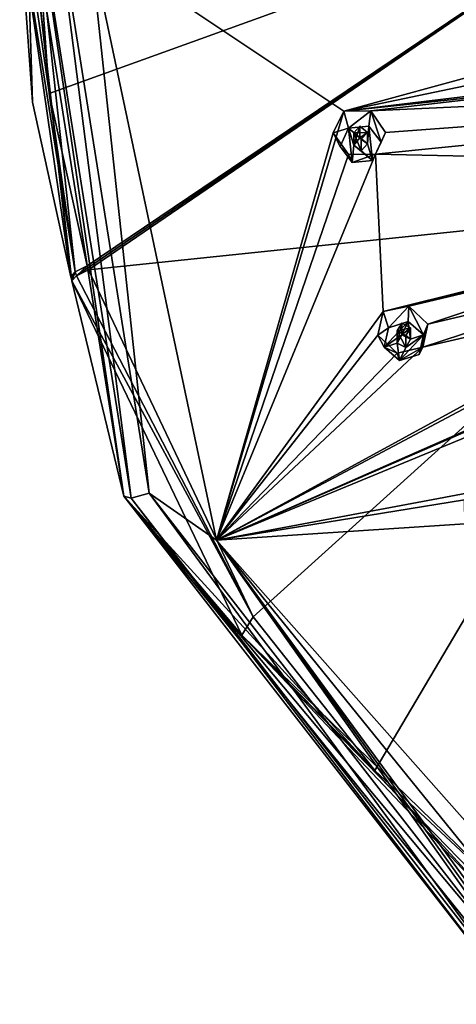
# Model space of a CAD drawing. Header units: millimetres. Extents: x -348 to 175, y 0 to 247.
# Tile 86 of 196: x -348 to -333, y 161 to 197. Entities that reach past the tile are written whole.
import ezdxf

# ---------------------------------------------------------------- set-up
doc = ezdxf.new("R2010")
doc.units = ezdxf.units.MM
doc.header["$LTSCALE"] = 65.185185
for name, color, linetype in [('18', 7, 'CONTINUOUS'), ('205', 7, 'CONTINUOUS'), ('206', 7, 'CONTINUOUS'), ('207', 7, 'CONTINUOUS'), ('208', 7, 'CONTINUOUS'), ('209', 7, 'CONTINUOUS'), ('210', 7, 'CONTINUOUS'), ('211', 7, 'CONTINUOUS'), ('212', 7, 'CONTINUOUS'), ('213', 7, 'CONTINUOUS'), ('214', 7, 'CONTINUOUS'), ('34', 7, 'CONTINUOUS'), ('35', 7, 'CONTINUOUS'), ('36', 7, 'CONTINUOUS'), ('414', 7, 'CONTINUOUS'), ('417', 7, 'CONTINUOUS'), ('55', 7, 'CONTINUOUS'), ('56', 7, 'CONTINUOUS'), ('57', 7, 'CONTINUOUS'), ('68', 7, 'CONTINUOUS'), ('90', 7, 'CONTINUOUS')]:
    doc.layers.add(name, color=color, linetype=linetype)

msp = doc.modelspace()

# ---------------------------------------------------------------- linework, layer by layer
at = {"layer": '18', "linetype": 'CONTINUOUS'}
for points in [[(-348.032, 193.515, 7.344), (-348.286, 201.724, 20.242), (-348.5, 200.008, 9.077), (-348.032, 193.515, 7.344)], [(-344.702, 179.158, 14.195), (-348.286, 201.724, 20.242), (-346.593, 187, 5.601), (-344.702, 179.158, 14.195)], [(-346.593, 187, 5.601), (-348.286, 201.724, 20.242), (-346.616, 187.074, 5.62), (-346.593, 187, 5.601)], [(-346.616, 187.074, 5.62), (-348.286, 201.724, 20.242), (-346.638, 187.148, 5.64), (-346.616, 187.074, 5.62)], [(-346.638, 187.148, 5.64), (-348.286, 201.724, 20.242), (-348.032, 193.515, 7.344), (-346.638, 187.148, 5.64)], [(-340.407, 174.102, 2.12), (-344.702, 179.158, 14.195), (-346.593, 187, 5.601), (-340.407, 174.102, 2.12)], [(-330.5, 160.907, 9.305), (-344.702, 179.158, 14.195), (-330.5, 161.554, 6.89), (-330.5, 160.907, 9.305)], [(-330.5, 161.554, 6.89), (-344.702, 179.158, 14.195), (-330.5, 162.202, 4.474), (-330.5, 161.554, 6.89)], [(-330.5, 162.202, 4.474), (-344.702, 179.158, 14.195), (-330.5, 163.615, -0.801), (-330.5, 162.202, 4.474)], [(-330.5, 163.615, -0.801), (-344.702, 179.158, 14.195), (-340.407, 174.102, 2.12), (-330.5, 163.615, -0.801)]]:
    msp.add_3dface(points, dxfattribs=at)
at = {"layer": '205', "linetype": 'CONTINUOUS'}
for points in [[(-335.253, 185.888, 20.872), (-335.448, 185.031, 20.472), (-335.054, 185.296, 22.613), (-335.253, 185.888, 20.872)], [(-334.315, 186.086, 21.278), (-335.253, 185.888, 20.872), (-335.054, 185.296, 22.613), (-334.315, 186.086, 21.278)], [(-334.341, 185.52, 22.673), (-334.315, 186.086, 21.278), (-335.054, 185.296, 22.613), (-334.341, 185.52, 22.673)], [(-333.784, 185.035, 22.543), (-334.315, 186.086, 21.278), (-334.341, 185.52, 22.673), (-333.784, 185.035, 22.543)], [(-333.625, 185.431, 21.267), (-334.315, 186.086, 21.278), (-333.784, 185.035, 22.543), (-333.625, 185.431, 21.267)], [(-335.054, 185.296, 22.613), (-335.448, 185.031, 20.472), (-335.21, 184.588, 22.423), (-335.054, 185.296, 22.613)]]:
    msp.add_3dface(points, dxfattribs=at)
at = {"layer": '206', "linetype": 'CONTINUOUS'}
for points in [[(-334.341, 185.52, 22.673), (-335.054, 185.296, 22.613), (-335.21, 184.588, 22.423), (-334.341, 185.52, 22.673)], [(-334.341, 185.52, 22.673), (-335.21, 184.588, 22.423), (-334.574, 185.041, 22.545), (-334.341, 185.52, 22.673)], [(-334.259, 184.886, 22.503), (-334.341, 185.52, 22.673), (-334.574, 185.041, 22.545), (-334.259, 184.886, 22.503)], [(-333.784, 185.035, 22.543), (-334.341, 185.52, 22.673), (-334.259, 184.886, 22.503), (-333.784, 185.035, 22.543)], [(-335.21, 184.588, 22.423), (-334.735, 184.737, 22.463), (-334.574, 185.041, 22.545), (-335.21, 184.588, 22.423)], [(-335.21, 184.588, 22.423), (-334.653, 184.103, 22.294), (-334.735, 184.737, 22.463), (-335.21, 184.588, 22.423)], [(-334.735, 184.737, 22.463), (-334.653, 184.103, 22.294), (-334.42, 184.582, 22.422), (-334.735, 184.737, 22.463)], [(-333.94, 184.327, 22.354), (-333.784, 185.035, 22.543), (-334.653, 184.103, 22.294), (-333.94, 184.327, 22.354)], [(-334.653, 184.103, 22.294), (-333.784, 185.035, 22.543), (-334.42, 184.582, 22.422), (-334.653, 184.103, 22.294)], [(-334.42, 184.582, 22.422), (-333.784, 185.035, 22.543), (-334.259, 184.886, 22.503), (-334.42, 184.582, 22.422)]]:
    msp.add_3dface(points, dxfattribs=at)
at = {"layer": '207', "linetype": 'CONTINUOUS'}
for points in [[(-334.574, 185.041, 22.545), (-334.735, 184.737, 22.463), (-334.574, 185.468, 20.953), (-334.574, 185.041, 22.545)], [(-334.735, 184.737, 22.463), (-334.735, 185.186, 20.787), (-334.574, 185.468, 20.953), (-334.735, 184.737, 22.463)], [(-334.259, 185.29, 20.995), (-334.574, 185.041, 22.545), (-334.574, 185.468, 20.953), (-334.259, 185.29, 20.995)], [(-334.259, 184.886, 22.503), (-334.574, 185.041, 22.545), (-334.259, 185.29, 20.995), (-334.259, 184.886, 22.503)]]:
    msp.add_3dface(points, dxfattribs=at)
at = {"layer": '208', "linetype": 'CONTINUOUS'}
for points in [[(-333.809, 184.584, 20.876), (-333.625, 185.431, 21.267), (-333.94, 184.327, 22.354), (-333.809, 184.584, 20.876)], [(-333.625, 185.431, 21.267), (-333.784, 185.035, 22.543), (-333.94, 184.327, 22.354), (-333.625, 185.431, 21.267)], [(-335.448, 185.031, 20.472), (-334.743, 184.371, 20.465), (-335.21, 184.588, 22.423), (-335.448, 185.031, 20.472)], [(-335.21, 184.588, 22.423), (-334.743, 184.371, 20.465), (-334.653, 184.103, 22.294), (-335.21, 184.588, 22.423)], [(-334.743, 184.371, 20.465), (-333.809, 184.584, 20.876), (-334.653, 184.103, 22.294), (-334.743, 184.371, 20.465)], [(-333.809, 184.584, 20.876), (-333.94, 184.327, 22.354), (-334.653, 184.103, 22.294), (-333.809, 184.584, 20.876)]]:
    msp.add_3dface(points, dxfattribs=at)
at = {"layer": '209', "linetype": 'CONTINUOUS'}
for points in [[(-334.735, 184.737, 22.463), (-334.42, 184.582, 22.422), (-334.735, 185.186, 20.787), (-334.735, 184.737, 22.463)], [(-334.735, 185.186, 20.787), (-334.42, 184.582, 22.422), (-334.419, 185.009, 20.83), (-334.735, 185.186, 20.787)], [(-334.259, 184.886, 22.503), (-334.259, 185.29, 20.995), (-334.419, 185.009, 20.83), (-334.259, 184.886, 22.503)], [(-334.42, 184.582, 22.422), (-334.259, 184.886, 22.503), (-334.419, 185.009, 20.83), (-334.42, 184.582, 22.422)]]:
    msp.add_3dface(points, dxfattribs=at)
at = {"layer": '210', "linetype": 'CONTINUOUS'}
for points in [[(-336.684, 193.191, 22.828), (-337.068, 192.393, 22.444), (-336.514, 192.562, 24.56), (-336.684, 193.191, 22.828)], [(-335.704, 193.194, 23.183), (-336.684, 193.191, 22.828), (-336.514, 192.562, 24.56), (-335.704, 193.194, 23.183)], [(-335.769, 192.638, 24.581), (-335.704, 193.194, 23.183), (-336.514, 192.562, 24.56), (-335.769, 192.638, 24.581)], [(-335.328, 192.052, 24.423), (-335.704, 193.194, 23.183), (-335.769, 192.638, 24.581), (-335.328, 192.052, 24.423)], [(-335.162, 192.414, 23.138), (-335.704, 193.194, 23.183), (-335.328, 192.052, 24.423), (-335.162, 192.414, 23.138)], [(-336.514, 192.562, 24.56), (-337.068, 192.393, 22.444), (-336.82, 191.9, 24.383), (-336.514, 192.562, 24.56)]]:
    msp.add_3dface(points, dxfattribs=at)
at = {"layer": '211', "linetype": 'CONTINUOUS'}
for points in [[(-335.769, 192.638, 24.581), (-336.514, 192.562, 24.56), (-335.825, 192.001, 24.41), (-335.769, 192.638, 24.581)], [(-335.633, 191.39, 24.246), (-335.769, 192.638, 24.581), (-335.825, 192.001, 24.41), (-335.633, 191.39, 24.246)], [(-335.328, 192.052, 24.423), (-335.769, 192.638, 24.581), (-335.633, 191.39, 24.246), (-335.328, 192.052, 24.423)], [(-336.514, 192.562, 24.56), (-336.82, 191.9, 24.383), (-336.379, 191.314, 24.226), (-336.514, 192.562, 24.56)], [(-336.514, 192.562, 24.56), (-336.379, 191.314, 24.226), (-336.322, 191.951, 24.396), (-336.514, 192.562, 24.56)], [(-336.514, 192.562, 24.56), (-336.322, 191.951, 24.396), (-336.1, 192.216, 24.468), (-336.514, 192.562, 24.56)], [(-335.825, 192.001, 24.41), (-336.514, 192.562, 24.56), (-336.1, 192.216, 24.468), (-335.825, 192.001, 24.41)], [(-336.379, 191.314, 24.226), (-335.633, 191.39, 24.246), (-336.322, 191.951, 24.396), (-336.379, 191.314, 24.226)], [(-336.322, 191.951, 24.396), (-335.633, 191.39, 24.246), (-336.047, 191.736, 24.339), (-336.322, 191.951, 24.396)], [(-336.047, 191.736, 24.339), (-335.633, 191.39, 24.246), (-335.825, 192.001, 24.41), (-336.047, 191.736, 24.339)]]:
    msp.add_3dface(points, dxfattribs=at)
at = {"layer": '212', "linetype": 'CONTINUOUS'}
for points in [[(-336.1, 192.216, 24.468), (-336.322, 191.951, 24.396), (-336.099, 192.643, 22.876), (-336.1, 192.216, 24.468)], [(-336.322, 191.951, 24.396), (-336.322, 192.4, 22.72), (-336.099, 192.643, 22.876), (-336.322, 191.951, 24.396)], [(-335.825, 192.406, 22.901), (-336.1, 192.216, 24.468), (-336.099, 192.643, 22.876), (-335.825, 192.406, 22.901)], [(-335.825, 192.001, 24.41), (-336.1, 192.216, 24.468), (-335.825, 192.406, 22.901), (-335.825, 192.001, 24.41)]]:
    msp.add_3dface(points, dxfattribs=at)
at = {"layer": '213', "linetype": 'CONTINUOUS'}
for points in [[(-337.068, 192.393, 22.444), (-336.511, 191.605, 22.403), (-336.82, 191.9, 24.383), (-337.068, 192.393, 22.444)], [(-335.533, 191.624, 22.762), (-335.162, 192.414, 23.138), (-335.633, 191.39, 24.246), (-335.533, 191.624, 22.762)], [(-335.162, 192.414, 23.138), (-335.328, 192.052, 24.423), (-335.633, 191.39, 24.246), (-335.162, 192.414, 23.138)], [(-336.82, 191.9, 24.383), (-336.511, 191.605, 22.403), (-336.379, 191.314, 24.226), (-336.82, 191.9, 24.383)], [(-336.511, 191.605, 22.403), (-335.533, 191.624, 22.762), (-336.379, 191.314, 24.226), (-336.511, 191.605, 22.403)], [(-335.533, 191.624, 22.762), (-335.633, 191.39, 24.246), (-336.379, 191.314, 24.226), (-335.533, 191.624, 22.762)]]:
    msp.add_3dface(points, dxfattribs=at)
at = {"layer": '214', "linetype": 'CONTINUOUS'}
for points in [[(-336.322, 191.951, 24.396), (-336.047, 191.736, 24.339), (-336.322, 192.4, 22.72), (-336.322, 191.951, 24.396)], [(-336.322, 192.4, 22.72), (-336.047, 191.736, 24.339), (-336.047, 192.163, 22.747), (-336.322, 192.4, 22.72)], [(-335.825, 192.001, 24.41), (-335.825, 192.406, 22.901), (-336.047, 192.163, 22.747), (-335.825, 192.001, 24.41)], [(-336.047, 191.736, 24.339), (-335.825, 192.001, 24.41), (-336.047, 192.163, 22.747), (-336.047, 191.736, 24.339)]]:
    msp.add_3dface(points, dxfattribs=at)
at = {"layer": '34', "linetype": 'CONTINUOUS'}
for points in [[(-343.778, 179.27, 15.26), (-345.939, 199.37, 20.646), (-347.291, 201.372, 21.182), (-343.778, 179.27, 15.26)], [(-341.327, 177.561, 14.802), (-345.939, 199.37, 20.646), (-343.778, 179.27, 15.26), (-341.327, 177.561, 14.802)], [(-329.871, 161.399, 10.472), (-341.327, 177.561, 14.802), (-343.778, 179.27, 15.26), (-329.871, 161.399, 10.472)], [(-326.344, 160.649, 10.271), (-341.327, 177.561, 14.802), (-327.628, 160.649, 10.271), (-326.344, 160.649, 10.271)], [(-327.628, 160.649, 10.271), (-341.327, 177.561, 14.802), (-328.914, 160.649, 10.271), (-327.628, 160.649, 10.271)], [(-328.914, 160.649, 10.271), (-341.327, 177.561, 14.802), (-329.389, 161.022, 10.371), (-328.914, 160.649, 10.271)], [(-329.389, 161.022, 10.371), (-341.327, 177.561, 14.802), (-329.871, 161.399, 10.472), (-329.389, 161.022, 10.371)]]:
    msp.add_3dface(points, dxfattribs=at)
at = {"layer": '35', "linetype": 'CONTINUOUS'}
for points in [[(-347.891, 200.246, 8.188), (-324.435, 202.13, 1.156), (-347.42, 193.836, 6.474), (-347.891, 200.246, 8.188)], [(-324.435, 202.13, 1.156), (-346.041, 187.552, 4.791), (-347.42, 193.836, 6.474), (-324.435, 202.13, 1.156)], [(-346.041, 187.552, 4.791), (-324.435, 202.13, 1.156), (-346.019, 187.479, 4.771), (-346.041, 187.552, 4.791)], [(-346.019, 187.479, 4.771), (-324.435, 202.13, 1.156), (-345.997, 187.406, 4.752), (-346.019, 187.479, 4.771)], [(-345.997, 187.406, 4.752), (-324.435, 202.13, 1.156), (-323.367, 189.766, -1.541), (-345.997, 187.406, 4.752)]]:
    msp.add_3dface(points, dxfattribs=at)
at = {"layer": '36', "linetype": 'CONTINUOUS'}
for points in [[(-345.997, 187.406, 4.752), (-323.367, 189.766, -1.541), (-339.987, 174.761, 1.352), (-345.997, 187.406, 4.752)], [(-339.987, 174.761, 1.352), (-323.367, 189.766, -1.541), (-335.554, 169.172, -0.161), (-339.987, 174.761, 1.352)], [(-323.367, 189.766, -1.541), (-330.21, 164.179, -1.522), (-335.554, 169.172, -0.161), (-323.367, 189.766, -1.541)]]:
    msp.add_3dface(points, dxfattribs=at)
at = {"layer": '414', "linetype": 'CONTINUOUS'}
for points in [[(-336.322, 192.4, 22.72), (-335.825, 192.406, 22.901), (-336.099, 192.643, 22.876), (-336.322, 192.4, 22.72)], [(-335.825, 192.406, 22.901), (-336.322, 192.4, 22.72), (-336.047, 192.163, 22.747), (-335.825, 192.406, 22.901)]]:
    msp.add_3dface(points, dxfattribs=at)
at = {"layer": '417', "linetype": 'CONTINUOUS'}
for points in [[(-334.735, 185.186, 20.787), (-334.259, 185.29, 20.995), (-334.574, 185.468, 20.953), (-334.735, 185.186, 20.787)], [(-334.259, 185.29, 20.995), (-334.735, 185.186, 20.787), (-334.419, 185.009, 20.83), (-334.259, 185.29, 20.995)]]:
    msp.add_3dface(points, dxfattribs=at)
at = {"layer": '55', "linetype": 'CONTINUOUS'}
for points in [[(-348.334, 200.151, 8.544), (-347.891, 200.246, 8.188), (-346.475, 187.337, 5.114), (-348.334, 200.151, 8.544)], [(-347.891, 200.246, 8.188), (-347.42, 193.836, 6.474), (-346.475, 187.337, 5.114), (-347.891, 200.246, 8.188)], [(-348.5, 200.008, 9.077), (-348.334, 200.151, 8.544), (-346.475, 187.337, 5.114), (-348.5, 200.008, 9.077)], [(-346.638, 187.148, 5.64), (-348.032, 193.515, 7.344), (-348.5, 200.008, 9.077), (-346.638, 187.148, 5.64)], [(-346.638, 187.148, 5.64), (-348.5, 200.008, 9.077), (-346.475, 187.337, 5.114), (-346.638, 187.148, 5.64)], [(-347.42, 193.836, 6.474), (-346.041, 187.552, 4.791), (-346.475, 187.337, 5.114), (-347.42, 193.836, 6.474)]]:
    msp.add_3dface(points, dxfattribs=at)
at = {"layer": '56', "linetype": 'CONTINUOUS'}
for points in [[(-346.616, 187.074, 5.62), (-346.638, 187.148, 5.64), (-346.475, 187.337, 5.114), (-346.616, 187.074, 5.62)], [(-346.593, 187, 5.601), (-346.616, 187.074, 5.62), (-346.475, 187.337, 5.114), (-346.593, 187, 5.601)], [(-346.593, 187, 5.601), (-346.475, 187.337, 5.114), (-346.431, 187.19, 5.075), (-346.593, 187, 5.601)], [(-346.475, 187.337, 5.114), (-346.041, 187.552, 4.791), (-346.431, 187.19, 5.075), (-346.475, 187.337, 5.114)], [(-346.041, 187.552, 4.791), (-346.019, 187.479, 4.771), (-346.431, 187.19, 5.075), (-346.041, 187.552, 4.791)], [(-346.019, 187.479, 4.771), (-345.997, 187.406, 4.752), (-346.431, 187.19, 5.075), (-346.019, 187.479, 4.771)]]:
    msp.add_3dface(points, dxfattribs=at)
at = {"layer": '57', "linetype": 'CONTINUOUS'}
for points in [[(-345.997, 187.406, 4.752), (-339.987, 174.761, 1.352), (-346.431, 187.19, 5.075), (-345.997, 187.406, 4.752)], [(-339.987, 174.761, 1.352), (-346.593, 187, 5.601), (-346.431, 187.19, 5.075), (-339.987, 174.761, 1.352)], [(-340.407, 174.102, 2.12), (-346.593, 187, 5.601), (-339.987, 174.761, 1.352), (-340.407, 174.102, 2.12)], [(-340.407, 174.102, 2.12), (-339.987, 174.761, 1.352), (-335.554, 169.172, -0.161), (-340.407, 174.102, 2.12)], [(-330.5, 163.615, -0.801), (-340.407, 174.102, 2.12), (-330.423, 163.832, -1.24), (-330.5, 163.615, -0.801)], [(-330.21, 164.179, -1.522), (-340.407, 174.102, 2.12), (-335.554, 169.172, -0.161), (-330.21, 164.179, -1.522)], [(-340.407, 174.102, 2.12), (-330.21, 164.179, -1.522), (-330.423, 163.832, -1.24), (-340.407, 174.102, 2.12)]]:
    msp.add_3dface(points, dxfattribs=at)
at = {"layer": '68', "linetype": 'CONTINUOUS'}
for points in [[(-348.286, 201.724, 20.242), (-344.702, 179.158, 14.195), (-347.995, 201.515, 20.918), (-348.286, 201.724, 20.242)], [(-344.702, 179.158, 14.195), (-344.432, 179.084, 14.907), (-347.995, 201.515, 20.918), (-344.702, 179.158, 14.195)], [(-344.432, 179.084, 14.907), (-347.291, 201.372, 21.182), (-347.995, 201.515, 20.918), (-344.432, 179.084, 14.907)], [(-343.778, 179.27, 15.26), (-347.291, 201.372, 21.182), (-344.432, 179.084, 14.907), (-343.778, 179.27, 15.26)], [(-344.702, 179.158, 14.195), (-330.5, 160.907, 9.305), (-344.432, 179.084, 14.907), (-344.702, 179.158, 14.195)], [(-330.316, 160.944, 10.047), (-343.778, 179.27, 15.26), (-344.432, 179.084, 14.907), (-330.316, 160.944, 10.047)], [(-330.5, 160.907, 9.305), (-330.316, 160.944, 10.047), (-344.432, 179.084, 14.907), (-330.5, 160.907, 9.305)], [(-329.871, 161.399, 10.472), (-343.778, 179.27, 15.26), (-330.316, 160.944, 10.047), (-329.871, 161.399, 10.472)]]:
    msp.add_3dface(points, dxfattribs=at)
at = {"layer": '90', "linetype": 'CONTINUOUS'}
for points in [[(-345.939, 199.37, 20.646), (-341.327, 177.561, 14.802), (-336.684, 193.191, 22.828), (-345.939, 199.37, 20.646)], [(-345.939, 199.37, 20.646), (-336.684, 193.191, 22.828), (-326.011, 196.101, 26.914), (-345.939, 199.37, 20.646)], [(-335.704, 198.856, 24.7), (-345.939, 199.37, 20.646), (-325.026, 196.029, 27.136), (-335.704, 198.856, 24.7)], [(-325.026, 196.029, 27.136), (-345.939, 199.37, 20.646), (-326.011, 196.101, 26.914), (-325.026, 196.029, 27.136)], [(-314.065, 198.304, 29.721), (-335.704, 198.856, 24.7), (-325.026, 196.029, 27.136), (-314.065, 198.304, 29.721)], [(-326.011, 196.101, 26.914), (-336.684, 193.191, 22.828), (-326.5, 195.317, 26.584), (-326.011, 196.101, 26.914)], [(-326.5, 195.317, 26.584), (-336.684, 193.191, 22.828), (-326.011, 194.473, 26.478), (-326.5, 195.317, 26.584)], [(-326.011, 194.473, 26.478), (-336.684, 193.191, 22.828), (-325.026, 194.424, 26.706), (-326.011, 194.473, 26.478)], [(-336.684, 193.191, 22.828), (-335.704, 193.194, 23.183), (-325.026, 194.424, 26.706), (-336.684, 193.191, 22.828)], [(-335.162, 192.414, 23.138), (-306.5, 194.534, 29.506), (-335.704, 193.194, 23.183), (-335.162, 192.414, 23.138)], [(-335.704, 193.194, 23.183), (-306.5, 194.534, 29.506), (-325.026, 194.424, 26.706), (-335.704, 193.194, 23.183)], [(-306.5, 194.534, 29.506), (-335.162, 192.414, 23.138), (-335.533, 191.624, 22.762), (-306.5, 194.534, 29.506)], [(-306.5, 194.534, 29.506), (-335.533, 191.624, 22.762), (-314.064, 191.162, 27.807), (-306.5, 194.534, 29.506)], [(-336.684, 193.191, 22.828), (-341.327, 177.561, 14.802), (-337.068, 192.393, 22.444), (-336.684, 193.191, 22.828)], [(-337.068, 192.393, 22.444), (-341.327, 177.561, 14.802), (-336.511, 191.605, 22.403), (-337.068, 192.393, 22.444)], [(-306.005, 192.131, 28.862), (-341.327, 177.561, 14.802), (-331.425, 179.412, 19.49), (-306.005, 192.131, 28.862)], [(-341.327, 177.561, 14.802), (-306.005, 192.131, 28.862), (-313.552, 189.637, 27.399), (-341.327, 177.561, 14.802)], [(-341.327, 177.561, 14.802), (-335.253, 185.888, 20.872), (-335.533, 191.624, 22.762), (-341.327, 177.561, 14.802)], [(-336.511, 191.605, 22.403), (-341.327, 177.561, 14.802), (-335.533, 191.624, 22.762), (-336.511, 191.605, 22.403)], [(-335.533, 191.624, 22.762), (-335.253, 185.888, 20.872), (-314.064, 191.162, 27.807), (-335.533, 191.624, 22.762)], [(-314.064, 191.162, 27.807), (-335.253, 185.888, 20.872), (-315.003, 190.923, 27.604), (-314.064, 191.162, 27.807)], [(-315.003, 190.923, 27.604), (-335.253, 185.888, 20.872), (-324.998, 188.297, 24.823), (-315.003, 190.923, 27.604)], [(-314.477, 189.36, 27.185), (-341.327, 177.561, 14.802), (-313.552, 189.637, 27.399), (-314.477, 189.36, 27.185)], [(-341.327, 177.561, 14.802), (-314.477, 189.36, 27.185), (-323.545, 186.994, 24.715), (-341.327, 177.561, 14.802)], [(-335.253, 185.888, 20.872), (-334.315, 186.086, 21.278), (-324.998, 188.297, 24.823), (-335.253, 185.888, 20.872)], [(-334.315, 186.086, 21.278), (-333.625, 185.431, 21.267), (-324.998, 188.297, 24.823), (-334.315, 186.086, 21.278)], [(-324.998, 188.297, 24.823), (-333.625, 185.431, 21.267), (-325.203, 187.407, 24.464), (-324.998, 188.297, 24.823)], [(-333.625, 185.431, 21.267), (-333.809, 184.584, 20.876), (-325.203, 187.407, 24.464), (-333.625, 185.431, 21.267)], [(-325.203, 187.407, 24.464), (-333.809, 184.584, 20.876), (-324.477, 186.749, 24.408), (-325.203, 187.407, 24.464)], [(-324.477, 186.749, 24.408), (-341.327, 177.561, 14.802), (-323.545, 186.994, 24.715), (-324.477, 186.749, 24.408)], [(-333.809, 184.584, 20.876), (-341.327, 177.561, 14.802), (-324.477, 186.749, 24.408), (-333.809, 184.584, 20.876)], [(-335.253, 185.888, 20.872), (-341.327, 177.561, 14.802), (-335.448, 185.031, 20.472), (-335.253, 185.888, 20.872)], [(-335.448, 185.031, 20.472), (-341.327, 177.561, 14.802), (-334.743, 184.371, 20.465), (-335.448, 185.031, 20.472)], [(-334.743, 184.371, 20.465), (-341.327, 177.561, 14.802), (-333.809, 184.584, 20.876), (-334.743, 184.371, 20.465)], [(-331.425, 179.412, 19.49), (-341.327, 177.561, 14.802), (-332.282, 179.031, 19.034), (-331.425, 179.412, 19.49)], [(-332.282, 179.031, 19.034), (-341.327, 177.561, 14.802), (-332.279, 178.155, 18.629), (-332.282, 179.031, 19.034)], [(-341.327, 177.561, 14.802), (-326.344, 160.649, 10.271), (-332.279, 178.155, 18.629), (-341.327, 177.561, 14.802)]]:
    msp.add_3dface(points, dxfattribs=at)

doc.saveas('drawing.dxf')
